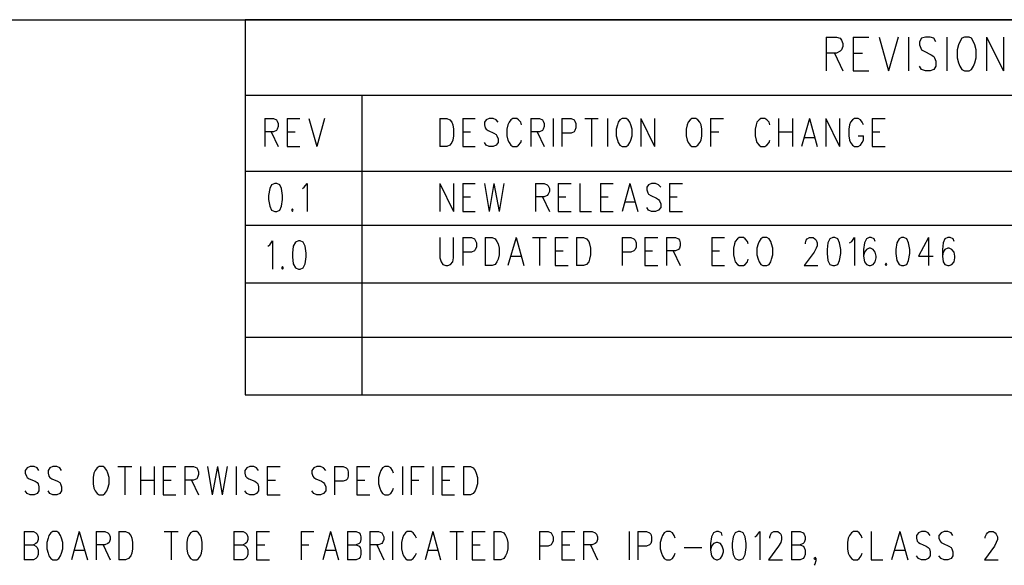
# Model space of a CAD drawing. Extents: x 11.9 to 28.1, y 10.8 to 21.2.
# Tile 25 of 26: x 24.6 to 26.8, y 19.9 to 21.2. Entities that reach past the tile are written whole.
import ezdxf

# ---------------------------------------------------------------- set-up
doc = ezdxf.new("R2010")
doc.units = 0
doc.header["$MEASUREMENT"] = 0
doc.layers.add('LAYNR1', color=2, linetype='Continuous')

msp = doc.modelspace()

# ---------------------------------------------------------------- linework, layer by layer
at = {"layer": 'LAYNR1'}
for points in [[(11.892, 21.199), (28.093, 21.199)], [(28.093, 21.199), (25.093, 21.199)], [(25.093, 21.199), (25.093, 20.466)], [(26.434, 21.159), (26.434, 21.081)], [(26.434, 21.159), (26.458, 21.159)], [(26.458, 21.159), (26.466, 21.156)], [(26.496, 21.159), (26.496, 21.081)], [(26.496, 21.159), (26.532, 21.159)], [(26.556, 21.159), (26.578, 21.081)], [(26.6, 21.159), (26.578, 21.081)], [(26.624, 21.159), (26.624, 21.081)], [(26.663, 21.159), (26.654, 21.156)], [(26.674, 21.159), (26.663, 21.159)], [(26.682, 21.156), (26.674, 21.159)], [(26.712, 21.159), (26.712, 21.081)], [(26.753, 21.159), (26.747, 21.156)], [(26.764, 21.159), (26.753, 21.159)], [(26.769, 21.156), (26.764, 21.159)], [(26.804, 21.159), (26.804, 21.081)], [(26.804, 21.159), (26.843, 21.081)], [(26.843, 21.159), (26.843, 21.081)], [(26.466, 21.156), (26.469, 21.152)], [(26.469, 21.152), (26.472, 21.144)], [(26.472, 21.137), (26.469, 21.129)], [(26.472, 21.144), (26.472, 21.137)], [(26.654, 21.156), (26.649, 21.148)], [(26.649, 21.148), (26.649, 21.141)], [(26.649, 21.141), (26.652, 21.133)], [(26.687, 21.148), (26.682, 21.156)], [(26.739, 21.141), (26.736, 21.129)], [(26.742, 21.148), (26.739, 21.141)], [(26.747, 21.156), (26.742, 21.148)], [(26.774, 21.148), (26.769, 21.156)], [(26.777, 21.141), (26.774, 21.148)], [(26.78, 21.129), (26.777, 21.141)], [(26.458, 21.122), (26.434, 21.122)], [(26.453, 21.122), (26.472, 21.081)], [(26.466, 21.126), (26.458, 21.122)], [(26.469, 21.129), (26.466, 21.126)], [(26.496, 21.122), (26.518, 21.122)], [(26.652, 21.133), (26.654, 21.129)], [(26.654, 21.129), (26.66, 21.126)], [(26.66, 21.126), (26.676, 21.118)], [(26.676, 21.118), (26.682, 21.114)], [(26.682, 21.114), (26.684, 21.111)], [(26.736, 21.129), (26.736, 21.111)], [(26.78, 21.111), (26.78, 21.129)], [(26.654, 21.084), (26.649, 21.092)], [(26.687, 21.092), (26.682, 21.084)], [(26.684, 21.111), (26.687, 21.103)], [(26.687, 21.103), (26.687, 21.092)], [(26.736, 21.111), (26.739, 21.099)], [(26.739, 21.099), (26.742, 21.092)], [(26.742, 21.092), (26.747, 21.084)], [(26.769, 21.084), (26.774, 21.092)], [(26.774, 21.092), (26.777, 21.099)], [(26.777, 21.099), (26.78, 21.111)], [(26.496, 21.081), (26.532, 21.081)], [(26.663, 21.081), (26.654, 21.084)], [(26.674, 21.081), (26.663, 21.081)], [(26.682, 21.084), (26.674, 21.081)], [(26.747, 21.084), (26.753, 21.081)], [(26.753, 21.081), (26.764, 21.081)], [(26.764, 21.081), (26.769, 21.084)], [(28.093, 21.024), (25.093, 21.024)], [(25.093, 21.024), (25.093, 20.849)], [(25.389, 21.024), (25.362, 21.024)], [(25.362, 21.024), (25.362, 20.591)], [(25.362, 21.024), (25.362, 20.466)], [(25.138, 20.971), (25.138, 20.906)], [(25.138, 20.971), (25.158, 20.971), (25.165, 20.968)], [(25.165, 20.968), (25.167, 20.965), (25.169, 20.959), (25.169, 20.952), (25.167, 20.946), (25.165, 20.943)], [(25.19, 20.971), (25.19, 20.906)], [(25.19, 20.971), (25.219, 20.971)], [(25.24, 20.971), (25.258, 20.906)], [(25.276, 20.971), (25.258, 20.906)], [(25.542, 20.971), (25.542, 20.906)], [(25.542, 20.971), (25.558, 20.971), (25.565, 20.968)], [(25.565, 20.968), (25.57, 20.962)], [(25.57, 20.962), (25.572, 20.956)], [(25.572, 20.956), (25.574, 20.946), (25.574, 20.931)], [(25.595, 20.971), (25.595, 20.906)], [(25.595, 20.971), (25.624, 20.971)], [(25.649, 20.968), (25.645, 20.962)], [(25.645, 20.962), (25.645, 20.956)], [(25.645, 20.956), (25.647, 20.949)], [(25.672, 20.968), (25.665, 20.971), (25.656, 20.971), (25.649, 20.968)], [(25.677, 20.962), (25.672, 20.968)], [(25.699, 20.956), (25.697, 20.946), (25.697, 20.931)], [(25.702, 20.962), (25.699, 20.956)], [(25.706, 20.968), (25.702, 20.962)], [(25.724, 20.968), (25.72, 20.971), (25.711, 20.971), (25.706, 20.968)], [(25.729, 20.962), (25.724, 20.968)], [(25.731, 20.956), (25.729, 20.962)], [(25.752, 20.971), (25.752, 20.906)], [(25.752, 20.971), (25.772, 20.971), (25.779, 20.968)], [(25.779, 20.968), (25.781, 20.965), (25.783, 20.959), (25.783, 20.952), (25.781, 20.946), (25.779, 20.943)], [(25.804, 20.971), (25.804, 20.906)], [(25.824, 20.971), (25.824, 20.906)], [(25.824, 20.971), (25.845, 20.971), (25.852, 20.968)], [(25.852, 20.968), (25.854, 20.965), (25.856, 20.959), (25.856, 20.949)], [(25.877, 20.971), (25.908, 20.971)], [(25.892, 20.971), (25.892, 20.906)], [(25.929, 20.971), (25.929, 20.906)], [(25.952, 20.956), (25.949, 20.946), (25.949, 20.931)], [(25.954, 20.962), (25.952, 20.956)], [(25.958, 20.968), (25.954, 20.962)], [(25.963, 20.971), (25.958, 20.968)], [(25.977, 20.968), (25.972, 20.971), (25.963, 20.971)], [(25.981, 20.962), (25.977, 20.968)], [(25.983, 20.956), (25.981, 20.962)], [(25.986, 20.931), (25.986, 20.946), (25.983, 20.956)], [(26.006, 20.971), (26.006, 20.906)], [(26.006, 20.971), (26.038, 20.906)], [(26.038, 20.971), (26.038, 20.906)], [(26.113, 20.956), (26.111, 20.946), (26.111, 20.931)], [(26.115, 20.962), (26.113, 20.956)], [(26.12, 20.968), (26.115, 20.962)], [(26.124, 20.971), (26.12, 20.968)], [(26.138, 20.968), (26.133, 20.971), (26.124, 20.971)], [(26.142, 20.962), (26.138, 20.968)], [(26.145, 20.956), (26.142, 20.962)], [(26.147, 20.931), (26.147, 20.946), (26.145, 20.956)], [(26.167, 20.971), (26.167, 20.906)], [(26.167, 20.971), (26.197, 20.971)], [(26.272, 20.956), (26.27, 20.946), (26.27, 20.931)], [(26.274, 20.962), (26.272, 20.956)], [(26.279, 20.968), (26.274, 20.962)], [(26.297, 20.968), (26.292, 20.971), (26.283, 20.971), (26.279, 20.968)], [(26.302, 20.962), (26.297, 20.968)], [(26.304, 20.956), (26.302, 20.962)], [(26.324, 20.971), (26.324, 20.906)], [(26.356, 20.971), (26.356, 20.906)], [(26.395, 20.971), (26.377, 20.906)], [(26.395, 20.971), (26.413, 20.906)], [(26.433, 20.971), (26.433, 20.906)], [(26.433, 20.971), (26.465, 20.906)], [(26.465, 20.971), (26.465, 20.906)], [(26.488, 20.956), (26.486, 20.946), (26.486, 20.931)], [(26.49, 20.962), (26.488, 20.956)], [(26.495, 20.968), (26.49, 20.962)], [(26.513, 20.968), (26.508, 20.971), (26.499, 20.971), (26.495, 20.968)], [(26.517, 20.962), (26.513, 20.968)], [(26.52, 20.956), (26.517, 20.962)], [(26.54, 20.971), (26.54, 20.906)], [(26.54, 20.971), (26.57, 20.971)], [(25.165, 20.943), (25.158, 20.94), (25.138, 20.94)], [(25.153, 20.94), (25.169, 20.906)], [(25.19, 20.94), (25.208, 20.94)], [(25.574, 20.931), (25.572, 20.921), (25.57, 20.915), (25.565, 20.909), (25.558, 20.906)], [(25.595, 20.94), (25.613, 20.94)], [(25.647, 20.949), (25.649, 20.946), (25.654, 20.943)], [(25.654, 20.943), (25.667, 20.937)], [(25.667, 20.937), (25.672, 20.934), (25.674, 20.931)], [(25.674, 20.931), (25.677, 20.924)], [(25.697, 20.931), (25.699, 20.921), (25.702, 20.915), (25.706, 20.909), (25.711, 20.906)], [(25.779, 20.943), (25.772, 20.94), (25.752, 20.94)], [(25.767, 20.94), (25.783, 20.906)], [(25.845, 20.937), (25.824, 20.937)], [(25.854, 20.943), (25.852, 20.94), (25.845, 20.937)], [(25.856, 20.949), (25.854, 20.943)], [(25.949, 20.931), (25.952, 20.921), (25.954, 20.915), (25.958, 20.909), (25.963, 20.906)], [(25.972, 20.906), (25.977, 20.909), (25.981, 20.915), (25.983, 20.921), (25.986, 20.931)], [(26.111, 20.931), (26.113, 20.921), (26.115, 20.915), (26.12, 20.909), (26.124, 20.906)], [(26.133, 20.906), (26.138, 20.909), (26.142, 20.915), (26.145, 20.921), (26.147, 20.931)], [(26.167, 20.94), (26.186, 20.94)], [(26.27, 20.931), (26.272, 20.921), (26.274, 20.915), (26.279, 20.909), (26.283, 20.906)], [(26.324, 20.94), (26.356, 20.94)], [(26.486, 20.931), (26.488, 20.921), (26.49, 20.915), (26.495, 20.909), (26.499, 20.906)], [(26.508, 20.906), (26.513, 20.909), (26.517, 20.915), (26.52, 20.921), (26.52, 20.931)], [(26.508, 20.931), (26.52, 20.931)], [(26.54, 20.94), (26.558, 20.94)], [(25.656, 20.906), (25.649, 20.909), (25.645, 20.915)], [(25.677, 20.924), (25.677, 20.915), (25.672, 20.909), (25.665, 20.906)], [(25.72, 20.906), (25.724, 20.909), (25.729, 20.915), (25.731, 20.921)], [(26.292, 20.906), (26.297, 20.909), (26.302, 20.915), (26.304, 20.921)], [(26.383, 20.927), (26.406, 20.927)], [(25.19, 20.906), (25.219, 20.906)], [(25.558, 20.906), (25.542, 20.906)], [(25.595, 20.906), (25.624, 20.906)], [(25.665, 20.906), (25.656, 20.906)], [(25.711, 20.906), (25.72, 20.906)], [(25.963, 20.906), (25.972, 20.906)], [(26.124, 20.906), (26.133, 20.906)], [(26.283, 20.906), (26.292, 20.906)], [(26.499, 20.906), (26.508, 20.906)], [(26.54, 20.906), (26.57, 20.906)], [(25.093, 20.849), (28.093, 20.849)], [(25.154, 20.818), (25.15, 20.809), (25.147, 20.793)], [(25.161, 20.821), (25.154, 20.818)], [(25.173, 20.818), (25.166, 20.821), (25.161, 20.821)], [(25.179, 20.793), (25.177, 20.809), (25.173, 20.818)], [(25.229, 20.812), (25.236, 20.821), (25.236, 20.756)], [(25.542, 20.821), (25.542, 20.756)], [(25.542, 20.821), (25.574, 20.756)], [(25.574, 20.821), (25.574, 20.756)], [(25.595, 20.821), (25.595, 20.756)], [(25.595, 20.821), (25.624, 20.821)], [(25.645, 20.821), (25.656, 20.756)], [(25.667, 20.821), (25.656, 20.756)], [(25.667, 20.821), (25.679, 20.756)], [(25.69, 20.821), (25.679, 20.756)], [(25.763, 20.821), (25.763, 20.756)], [(25.763, 20.821), (25.783, 20.821), (25.79, 20.818)], [(25.79, 20.818), (25.792, 20.815), (25.795, 20.809), (25.795, 20.802), (25.792, 20.796), (25.79, 20.793)], [(25.815, 20.821), (25.815, 20.756)], [(25.815, 20.821), (25.845, 20.821)], [(25.865, 20.821), (25.865, 20.756)], [(25.913, 20.821), (25.913, 20.756)], [(25.913, 20.821), (25.942, 20.821)], [(25.981, 20.821), (25.963, 20.756)], [(25.981, 20.821), (25.999, 20.756)], [(26.024, 20.818), (26.02, 20.812)], [(26.047, 20.818), (26.04, 20.821), (26.031, 20.821), (26.024, 20.818)], [(26.052, 20.812), (26.047, 20.818)], [(26.072, 20.821), (26.072, 20.756)], [(26.072, 20.821), (26.102, 20.821)], [(25.225, 20.809), (25.229, 20.812)], [(26.02, 20.812), (26.02, 20.806)], [(26.02, 20.806), (26.022, 20.799)], [(26.022, 20.799), (26.024, 20.796), (26.029, 20.793)], [(25.147, 20.793), (25.147, 20.784), (25.15, 20.768)], [(25.177, 20.768), (25.179, 20.784), (25.179, 20.793)], [(25.595, 20.79), (25.613, 20.79)], [(25.79, 20.793), (25.783, 20.79), (25.763, 20.79)], [(25.779, 20.79), (25.795, 20.756)], [(25.815, 20.79), (25.833, 20.79)], [(25.913, 20.79), (25.931, 20.79)], [(25.97, 20.778), (25.993, 20.778)], [(26.029, 20.793), (26.042, 20.787)], [(26.052, 20.774), (26.052, 20.765), (26.047, 20.759), (26.04, 20.756)], [(26.042, 20.787), (26.047, 20.784), (26.049, 20.781)], [(26.049, 20.781), (26.052, 20.774)], [(26.072, 20.79), (26.09, 20.79)], [(25.15, 20.768), (25.154, 20.759), (25.161, 20.756)], [(25.161, 20.756), (25.166, 20.756)], [(25.166, 20.756), (25.173, 20.759), (25.177, 20.768)], [(25.202, 20.762), (25.2, 20.759), (25.202, 20.756)], [(25.202, 20.756), (25.204, 20.759), (25.202, 20.762)], [(25.595, 20.756), (25.624, 20.756)], [(25.815, 20.756), (25.845, 20.756)], [(25.865, 20.756), (25.892, 20.756)], [(25.913, 20.756), (25.942, 20.756)], [(26.031, 20.756), (26.024, 20.759), (26.02, 20.765)], [(26.04, 20.756), (26.031, 20.756)], [(26.072, 20.756), (26.102, 20.756)], [(28.093, 20.724), (25.093, 20.724)], [(25.093, 20.724), (25.093, 20.591)], [(25.145, 20.676), (25.15, 20.679), (25.156, 20.688), (25.156, 20.623)], [(25.542, 20.696), (25.542, 20.649)], [(25.574, 20.649), (25.574, 20.696)], [(25.595, 20.696), (25.595, 20.631)], [(25.595, 20.696), (25.615, 20.696), (25.622, 20.693)], [(25.622, 20.693), (25.624, 20.69), (25.627, 20.684), (25.627, 20.674)], [(25.647, 20.696), (25.647, 20.631)], [(25.647, 20.696), (25.663, 20.696), (25.67, 20.693)], [(25.67, 20.693), (25.674, 20.687)], [(25.674, 20.687), (25.677, 20.681)], [(25.677, 20.681), (25.679, 20.671), (25.679, 20.656)], [(25.718, 20.696), (25.699, 20.631)], [(25.718, 20.696), (25.736, 20.631)], [(25.756, 20.696), (25.788, 20.696)], [(25.772, 20.696), (25.772, 20.631)], [(25.808, 20.696), (25.808, 20.631)], [(25.808, 20.696), (25.838, 20.696)], [(25.858, 20.696), (25.858, 20.631)], [(25.858, 20.696), (25.874, 20.696), (25.881, 20.693)], [(25.881, 20.693), (25.886, 20.687)], [(25.886, 20.687), (25.888, 20.681)], [(25.888, 20.681), (25.89, 20.671), (25.89, 20.656)], [(25.963, 20.696), (25.963, 20.631)], [(25.963, 20.696), (25.983, 20.696), (25.99, 20.693)], [(25.99, 20.693), (25.993, 20.69), (25.995, 20.684), (25.995, 20.674)], [(26.015, 20.696), (26.015, 20.631)], [(26.015, 20.696), (26.045, 20.696)], [(26.065, 20.696), (26.065, 20.631)], [(26.065, 20.696), (26.086, 20.696), (26.093, 20.693)], [(26.093, 20.693), (26.095, 20.69), (26.097, 20.684), (26.097, 20.677), (26.095, 20.671), (26.093, 20.668)], [(26.17, 20.696), (26.17, 20.631)], [(26.17, 20.696), (26.199, 20.696)], [(26.222, 20.681), (26.22, 20.671), (26.22, 20.656)], [(26.224, 20.687), (26.222, 20.681)], [(26.229, 20.693), (26.224, 20.687)], [(26.247, 20.693), (26.243, 20.696), (26.233, 20.696), (26.229, 20.693)], [(26.252, 20.687), (26.247, 20.693)], [(26.254, 20.681), (26.252, 20.687)], [(26.277, 20.681), (26.274, 20.671), (26.274, 20.656)], [(26.279, 20.687), (26.277, 20.681)], [(26.283, 20.693), (26.279, 20.687)], [(26.288, 20.696), (26.283, 20.693)], [(26.302, 20.693), (26.297, 20.696), (26.288, 20.696)], [(26.306, 20.687), (26.302, 20.693)], [(26.308, 20.681), (26.306, 20.687)], [(26.311, 20.656), (26.311, 20.671), (26.308, 20.681)], [(26.386, 20.681), (26.386, 20.684), (26.388, 20.69), (26.39, 20.693)], [(26.39, 20.693), (26.395, 20.696), (26.404, 20.696), (26.408, 20.693)], [(26.408, 20.693), (26.411, 20.69), (26.413, 20.684), (26.413, 20.677), (26.411, 20.671), (26.406, 20.662)], [(26.442, 20.693), (26.438, 20.684), (26.436, 20.668)], [(26.449, 20.696), (26.442, 20.693)], [(26.461, 20.693), (26.454, 20.696), (26.449, 20.696)], [(26.468, 20.668), (26.465, 20.684), (26.461, 20.693)], [(26.488, 20.684), (26.493, 20.687)], [(26.493, 20.687), (26.499, 20.696), (26.499, 20.631)], [(26.527, 20.693), (26.522, 20.684), (26.52, 20.668)], [(26.545, 20.693), (26.538, 20.696), (26.533, 20.696), (26.527, 20.693)], [(26.547, 20.687), (26.545, 20.693)], [(26.602, 20.693), (26.597, 20.684), (26.595, 20.668)], [(26.608, 20.696), (26.602, 20.693)], [(26.62, 20.693), (26.613, 20.696), (26.608, 20.696)], [(26.627, 20.668), (26.624, 20.684), (26.62, 20.693)], [(26.67, 20.696), (26.647, 20.653), (26.681, 20.653)], [(26.67, 20.696), (26.67, 20.631)], [(26.708, 20.693), (26.704, 20.684), (26.702, 20.668)], [(26.727, 20.693), (26.72, 20.696), (26.715, 20.696), (26.708, 20.693)], [(26.729, 20.687), (26.727, 20.693)], [(25.615, 20.662), (25.595, 20.662)], [(25.624, 20.668), (25.622, 20.665), (25.615, 20.662)], [(25.627, 20.674), (25.624, 20.668)], [(25.808, 20.665), (25.827, 20.665)], [(25.983, 20.662), (25.963, 20.662)], [(25.993, 20.668), (25.99, 20.665), (25.983, 20.662)], [(25.995, 20.674), (25.993, 20.668)], [(26.015, 20.665), (26.033, 20.665)], [(26.093, 20.668), (26.086, 20.665), (26.065, 20.665)], [(26.081, 20.665), (26.097, 20.631)], [(26.17, 20.665), (26.188, 20.665)], [(26.406, 20.662), (26.383, 20.631)], [(26.436, 20.668), (26.436, 20.659), (26.438, 20.643)], [(26.465, 20.643), (26.468, 20.659), (26.468, 20.668)], [(26.52, 20.668), (26.52, 20.653), (26.522, 20.64), (26.527, 20.634), (26.533, 20.631)], [(26.522, 20.662), (26.52, 20.653)], [(26.527, 20.668), (26.522, 20.662)], [(26.542, 20.668), (26.536, 20.671), (26.533, 20.671), (26.527, 20.668)], [(26.547, 20.662), (26.542, 20.668)], [(26.549, 20.649), (26.549, 20.653), (26.547, 20.662)], [(26.595, 20.668), (26.595, 20.659), (26.597, 20.643)], [(26.624, 20.643), (26.627, 20.659), (26.627, 20.668)], [(26.702, 20.668), (26.702, 20.653), (26.704, 20.64), (26.708, 20.634), (26.715, 20.631)], [(26.704, 20.662), (26.702, 20.653)], [(26.708, 20.668), (26.704, 20.662)], [(26.724, 20.668), (26.718, 20.671), (26.715, 20.671), (26.708, 20.668)], [(26.729, 20.662), (26.724, 20.668)], [(26.731, 20.649), (26.731, 20.653), (26.729, 20.662)], [(25.542, 20.649), (25.545, 20.64), (25.549, 20.634), (25.556, 20.631)], [(25.561, 20.631), (25.567, 20.634), (25.572, 20.64), (25.574, 20.649)], [(25.679, 20.656), (25.677, 20.646), (25.674, 20.64), (25.67, 20.634), (25.663, 20.631)], [(25.706, 20.653), (25.729, 20.653)], [(25.89, 20.656), (25.888, 20.646), (25.886, 20.64), (25.881, 20.634), (25.874, 20.631)], [(26.22, 20.656), (26.222, 20.646), (26.224, 20.64), (26.229, 20.634), (26.233, 20.631)], [(26.243, 20.631), (26.247, 20.634), (26.252, 20.64), (26.254, 20.646)], [(26.274, 20.656), (26.277, 20.646), (26.279, 20.64), (26.283, 20.634), (26.288, 20.631)], [(26.297, 20.631), (26.302, 20.634), (26.306, 20.64), (26.308, 20.646), (26.311, 20.656)], [(26.438, 20.643), (26.442, 20.634), (26.449, 20.631)], [(26.454, 20.631), (26.461, 20.634), (26.465, 20.643)], [(26.536, 20.631), (26.542, 20.634), (26.547, 20.64), (26.549, 20.649)], [(26.572, 20.637), (26.57, 20.634), (26.572, 20.631)], [(26.572, 20.631), (26.574, 20.634), (26.572, 20.637)], [(26.597, 20.643), (26.602, 20.634), (26.608, 20.631)], [(26.613, 20.631), (26.62, 20.634), (26.624, 20.643)], [(26.718, 20.631), (26.724, 20.634), (26.729, 20.64), (26.731, 20.649)], [(25.556, 20.631), (25.561, 20.631)], [(25.663, 20.631), (25.647, 20.631)], [(25.808, 20.631), (25.838, 20.631)], [(25.874, 20.631), (25.858, 20.631)], [(26.015, 20.631), (26.045, 20.631)], [(26.17, 20.631), (26.199, 20.631)], [(26.233, 20.631), (26.243, 20.631)], [(26.288, 20.631), (26.297, 20.631)], [(26.383, 20.631), (26.415, 20.631)], [(26.449, 20.631), (26.454, 20.631)], [(26.533, 20.631), (26.536, 20.631)], [(26.608, 20.631), (26.613, 20.631)], [(26.715, 20.631), (26.718, 20.631)], [(25.093, 20.591), (28.088, 20.591)], [(25.362, 20.591), (26.917, 20.591)], [(25.093, 20.466), (28.093, 20.466)], [(25.093, 20.466), (25.093, 20.333), (28.092, 20.333)], [(25.362, 20.466), (25.362, 20.333)], [(24.617, 20.158), (24.613, 20.164), (24.606, 20.167), (24.597, 20.167), (24.59, 20.164), (24.585, 20.158), (24.585, 20.152), (24.588, 20.145), (24.59, 20.142), (24.594, 20.139), (24.608, 20.133), (24.613, 20.13), (24.615, 20.127), (24.617, 20.12), (24.617, 20.111), (24.613, 20.105), (24.606, 20.102), (24.597, 20.102), (24.59, 20.105), (24.585, 20.111)], [(24.669, 20.158), (24.665, 20.164), (24.658, 20.167), (24.649, 20.167), (24.642, 20.164), (24.638, 20.158), (24.638, 20.152), (24.64, 20.145), (24.642, 20.142), (24.647, 20.139), (24.66, 20.133), (24.665, 20.13), (24.667, 20.127), (24.669, 20.12), (24.669, 20.111), (24.665, 20.105), (24.658, 20.102), (24.649, 20.102), (24.642, 20.105), (24.638, 20.111)], [(24.799, 20.167), (24.831, 20.167)], [(24.815, 20.167), (24.815, 20.102)], [(24.851, 20.167), (24.851, 20.102)], [(24.883, 20.167), (24.883, 20.102)], [(24.904, 20.167), (24.904, 20.102)], [(24.904, 20.167), (24.933, 20.167)], [(24.954, 20.167), (24.954, 20.102)], [(24.954, 20.167), (24.974, 20.167), (24.981, 20.164), (24.983, 20.161), (24.985, 20.155), (24.985, 20.149), (24.983, 20.142), (24.981, 20.139), (24.974, 20.136), (24.954, 20.136)], [(25.006, 20.167), (25.017, 20.102)], [(25.029, 20.167), (25.017, 20.102)], [(25.029, 20.167), (25.04, 20.102)], [(25.051, 20.167), (25.04, 20.102)], [(25.072, 20.167), (25.072, 20.102)], [(25.124, 20.158), (25.119, 20.164), (25.113, 20.167), (25.104, 20.167), (25.097, 20.164), (25.092, 20.158), (25.092, 20.152), (25.094, 20.145), (25.097, 20.142), (25.101, 20.139), (25.115, 20.133), (25.119, 20.13), (25.122, 20.127), (25.124, 20.12), (25.124, 20.111), (25.119, 20.105), (25.113, 20.102), (25.104, 20.102), (25.097, 20.105), (25.092, 20.111)], [(25.144, 20.167), (25.144, 20.102)], [(25.144, 20.167), (25.174, 20.167)], [(25.279, 20.158), (25.274, 20.164), (25.267, 20.167), (25.258, 20.167), (25.251, 20.164), (25.247, 20.158), (25.247, 20.152), (25.249, 20.145), (25.251, 20.142), (25.256, 20.139), (25.269, 20.133), (25.274, 20.13), (25.276, 20.127), (25.279, 20.12), (25.279, 20.111), (25.274, 20.105), (25.267, 20.102), (25.258, 20.102), (25.251, 20.105), (25.247, 20.111)], [(25.299, 20.167), (25.299, 20.102)], [(25.299, 20.167), (25.319, 20.167), (25.326, 20.164), (25.329, 20.161), (25.331, 20.155), (25.331, 20.145), (25.329, 20.139), (25.326, 20.136), (25.319, 20.133), (25.299, 20.133)], [(25.351, 20.167), (25.351, 20.102)], [(25.351, 20.167), (25.381, 20.167)], [(25.435, 20.152), (25.433, 20.158), (25.429, 20.164), (25.424, 20.167), (25.415, 20.167), (25.41, 20.164), (25.406, 20.158), (25.404, 20.152), (25.401, 20.142), (25.401, 20.127), (25.404, 20.117), (25.406, 20.111), (25.41, 20.105), (25.415, 20.102), (25.424, 20.102), (25.429, 20.105), (25.433, 20.111), (25.435, 20.117)], [(25.456, 20.167), (25.456, 20.102)], [(25.476, 20.167), (25.476, 20.102)], [(25.476, 20.167), (25.506, 20.167)], [(25.526, 20.167), (25.526, 20.102)], [(25.547, 20.167), (25.547, 20.102)], [(25.547, 20.167), (25.576, 20.167)], [(25.597, 20.167), (25.597, 20.102)], [(25.597, 20.167), (25.613, 20.167), (25.619, 20.164), (25.624, 20.158), (25.626, 20.152), (25.629, 20.142), (25.629, 20.127), (25.626, 20.117), (25.624, 20.111), (25.619, 20.105), (25.613, 20.102), (25.597, 20.102)], [(24.851, 20.136), (24.883, 20.136)], [(24.904, 20.136), (24.922, 20.136)], [(24.969, 20.136), (24.985, 20.102)], [(25.144, 20.136), (25.163, 20.136)], [(25.351, 20.136), (25.369, 20.136)], [(25.476, 20.136), (25.494, 20.136)], [(25.547, 20.136), (25.565, 20.136)], [(24.904, 20.102), (24.933, 20.102)], [(25.144, 20.102), (25.174, 20.102)], [(25.351, 20.102), (25.381, 20.102)], [(25.547, 20.102), (25.576, 20.102)], [(24.583, 20.017), (24.583, 19.952)], [(24.583, 20.017), (24.604, 20.017), (24.61, 20.014), (24.613, 20.011), (24.615, 20.005), (24.615, 19.999), (24.613, 19.992), (24.61, 19.989), (24.604, 19.986)], [(24.71, 20.017), (24.692, 19.952)], [(24.71, 20.017), (24.729, 19.952)], [(24.749, 20.017), (24.749, 19.952)], [(24.749, 20.017), (24.769, 20.017), (24.776, 20.014), (24.779, 20.011), (24.781, 20.005), (24.781, 19.999), (24.779, 19.992), (24.776, 19.989), (24.769, 19.986), (24.749, 19.986)], [(24.801, 20.017), (24.801, 19.952)], [(24.801, 20.017), (24.817, 20.017), (24.824, 20.014), (24.829, 20.008), (24.831, 20.002), (24.833, 19.992), (24.833, 19.977), (24.831, 19.967), (24.829, 19.961), (24.824, 19.955), (24.817, 19.952), (24.801, 19.952)], [(24.906, 20.017), (24.938, 20.017)], [(24.922, 20.017), (24.922, 19.952)], [(25.067, 20.017), (25.067, 19.952)], [(25.067, 20.017), (25.088, 20.017), (25.094, 20.014), (25.097, 20.011), (25.099, 20.005), (25.099, 19.999), (25.097, 19.992), (25.094, 19.989), (25.088, 19.986)], [(25.119, 20.017), (25.119, 19.952)], [(25.119, 20.017), (25.149, 20.017)], [(25.222, 20.017), (25.222, 19.952)], [(25.222, 20.017), (25.251, 20.017)], [(25.29, 20.017), (25.272, 19.952)], [(25.29, 20.017), (25.308, 19.952)], [(25.329, 20.017), (25.329, 19.952)], [(25.329, 20.017), (25.349, 20.017), (25.356, 20.014), (25.358, 20.011), (25.36, 20.005), (25.36, 19.999), (25.358, 19.992), (25.356, 19.989), (25.349, 19.986)], [(25.381, 20.017), (25.381, 19.952)], [(25.381, 20.017), (25.401, 20.017), (25.408, 20.014), (25.41, 20.011), (25.413, 20.005), (25.413, 19.999), (25.41, 19.992), (25.408, 19.989), (25.401, 19.986), (25.381, 19.986)], [(25.433, 20.017), (25.433, 19.952)], [(25.488, 20.002), (25.485, 20.008), (25.481, 20.014), (25.476, 20.017), (25.467, 20.017), (25.463, 20.014), (25.458, 20.008), (25.456, 20.002), (25.454, 19.992), (25.454, 19.977), (25.456, 19.967), (25.458, 19.961), (25.463, 19.955), (25.467, 19.952), (25.476, 19.952), (25.481, 19.955), (25.485, 19.961), (25.488, 19.967)], [(25.526, 20.017), (25.508, 19.952)], [(25.526, 20.017), (25.544, 19.952)], [(25.565, 20.017), (25.597, 20.017)], [(25.581, 20.017), (25.581, 19.952)], [(25.617, 20.017), (25.617, 19.952)], [(25.617, 20.017), (25.647, 20.017)], [(25.667, 20.017), (25.667, 19.952)], [(25.667, 20.017), (25.683, 20.017), (25.69, 20.014), (25.694, 20.008), (25.697, 20.002), (25.699, 19.992), (25.699, 19.977), (25.697, 19.967), (25.694, 19.961), (25.69, 19.955), (25.683, 19.952), (25.667, 19.952)], [(25.772, 20.017), (25.772, 19.952)], [(25.772, 20.017), (25.792, 20.017), (25.799, 20.014), (25.801, 20.011), (25.804, 20.005), (25.804, 19.995), (25.801, 19.989), (25.799, 19.986), (25.792, 19.983), (25.772, 19.983)], [(25.824, 20.017), (25.824, 19.952)], [(25.824, 20.017), (25.854, 20.017)], [(25.874, 20.017), (25.874, 19.952)], [(25.874, 20.017), (25.894, 20.017), (25.901, 20.014), (25.904, 20.011), (25.906, 20.005), (25.906, 19.999), (25.904, 19.992), (25.901, 19.989), (25.894, 19.986), (25.874, 19.986)], [(25.979, 20.017), (25.979, 19.952)], [(25.999, 20.017), (25.999, 19.952)], [(25.999, 20.017), (26.019, 20.017), (26.026, 20.014), (26.029, 20.011), (26.031, 20.005), (26.031, 19.995), (26.029, 19.989), (26.026, 19.986), (26.019, 19.983), (25.999, 19.983)], [(26.085, 20.002), (26.083, 20.008), (26.079, 20.014), (26.074, 20.017), (26.065, 20.017), (26.06, 20.014), (26.056, 20.008), (26.054, 20.002), (26.051, 19.992), (26.051, 19.977), (26.054, 19.967), (26.056, 19.961), (26.06, 19.955), (26.065, 19.952), (26.074, 19.952), (26.079, 19.955), (26.083, 19.961), (26.085, 19.967)], [(26.194, 20.008), (26.192, 20.014), (26.185, 20.017), (26.181, 20.017), (26.174, 20.014), (26.169, 20.005), (26.167, 19.989), (26.167, 19.974), (26.169, 19.961), (26.174, 19.955), (26.181, 19.952), (26.183, 19.952), (26.19, 19.955), (26.194, 19.961), (26.197, 19.97), (26.197, 19.974), (26.194, 19.983), (26.19, 19.989), (26.183, 19.992), (26.181, 19.992), (26.174, 19.989), (26.169, 19.983), (26.167, 19.974)], [(26.269, 20.005), (26.274, 20.008), (26.281, 20.017), (26.281, 19.952)], [(26.304, 20.002), (26.304, 20.005), (26.306, 20.011), (26.308, 20.014), (26.313, 20.017), (26.322, 20.017), (26.326, 20.014), (26.329, 20.011), (26.331, 20.005), (26.331, 19.999), (26.329, 19.992), (26.324, 19.983), (26.301, 19.952), (26.333, 19.952)], [(26.354, 20.017), (26.354, 19.952)], [(26.354, 20.017), (26.374, 20.017), (26.381, 20.014), (26.383, 20.011), (26.385, 20.005), (26.385, 19.999), (26.383, 19.992), (26.381, 19.989), (26.374, 19.986)], [(26.517, 20.002), (26.515, 20.008), (26.51, 20.014), (26.506, 20.017), (26.497, 20.017), (26.492, 20.014), (26.488, 20.008), (26.485, 20.002), (26.483, 19.992), (26.483, 19.977), (26.485, 19.967), (26.488, 19.961), (26.492, 19.955), (26.497, 19.952), (26.506, 19.952), (26.51, 19.955), (26.515, 19.961), (26.517, 19.967)], [(26.538, 20.017), (26.538, 19.952), (26.565, 19.952)], [(26.604, 20.017), (26.585, 19.952)], [(26.604, 20.017), (26.622, 19.952)], [(26.674, 20.008), (26.669, 20.014), (26.663, 20.017), (26.654, 20.017), (26.647, 20.014), (26.642, 20.008), (26.642, 20.002), (26.644, 19.995), (26.647, 19.992), (26.651, 19.989), (26.665, 19.983), (26.669, 19.98), (26.672, 19.977), (26.674, 19.97), (26.674, 19.961), (26.669, 19.955), (26.663, 19.952), (26.654, 19.952), (26.647, 19.955), (26.642, 19.961)], [(26.726, 20.008), (26.722, 20.014), (26.715, 20.017), (26.706, 20.017), (26.699, 20.014), (26.694, 20.008), (26.694, 20.002), (26.697, 19.995), (26.699, 19.992), (26.704, 19.989), (26.717, 19.983), (26.722, 19.98), (26.724, 19.977), (26.726, 19.97), (26.726, 19.961), (26.722, 19.955), (26.715, 19.952), (26.706, 19.952), (26.699, 19.955), (26.694, 19.961)], [(26.801, 20.002), (26.801, 20.005), (26.804, 20.011), (26.806, 20.014), (26.81, 20.017), (26.819, 20.017), (26.824, 20.014), (26.826, 20.011), (26.829, 20.005), (26.829, 19.999), (26.826, 19.992), (26.822, 19.983), (26.799, 19.952), (26.831, 19.952)], [(24.583, 19.986), (24.604, 19.986), (24.61, 19.983), (24.613, 19.98), (24.615, 19.974), (24.615, 19.964), (24.613, 19.958), (24.61, 19.955), (24.604, 19.952), (24.583, 19.952)], [(24.765, 19.986), (24.781, 19.952)], [(25.067, 19.986), (25.088, 19.986), (25.094, 19.983), (25.097, 19.98), (25.099, 19.974), (25.099, 19.964), (25.097, 19.958), (25.094, 19.955), (25.088, 19.952), (25.067, 19.952)], [(25.119, 19.986), (25.138, 19.986)], [(25.222, 19.986), (25.24, 19.986)], [(25.329, 19.986), (25.349, 19.986), (25.356, 19.983), (25.358, 19.98), (25.36, 19.974), (25.36, 19.964), (25.358, 19.958), (25.356, 19.955), (25.349, 19.952), (25.329, 19.952)], [(25.397, 19.986), (25.413, 19.952)], [(25.617, 19.986), (25.635, 19.986)], [(25.824, 19.986), (25.842, 19.986)], [(25.89, 19.986), (25.906, 19.952)], [(26.106, 19.98), (26.147, 19.98)], [(26.354, 19.986), (26.374, 19.986), (26.381, 19.983), (26.383, 19.98), (26.385, 19.974), (26.385, 19.964), (26.383, 19.958), (26.381, 19.955), (26.374, 19.952), (26.354, 19.952)], [(24.699, 19.974), (24.722, 19.974)], [(25.279, 19.974), (25.301, 19.974)], [(25.515, 19.974), (25.538, 19.974)], [(26.41, 19.955), (26.408, 19.952), (26.406, 19.955), (26.408, 19.958), (26.41, 19.955), (26.41, 19.949), (26.408, 19.942), (26.406, 19.939)], [(26.592, 19.974), (26.615, 19.974)], [(25.119, 19.952), (25.149, 19.952)], [(25.617, 19.952), (25.647, 19.952)], [(25.824, 19.952), (25.854, 19.952)]]:
    msp.add_lwpolyline(points, dxfattribs=at)
for points in [[(25.216, 20.688), (25.209, 20.685), (25.204, 20.676), (25.202, 20.66), (25.202, 20.651), (25.204, 20.635), (25.209, 20.626), (25.216, 20.623), (25.22, 20.623), (25.227, 20.626), (25.231, 20.635), (25.234, 20.651), (25.234, 20.66), (25.231, 20.676), (25.227, 20.685), (25.22, 20.688), (25.216, 20.688)], [(25.179, 20.629), (25.177, 20.626), (25.179, 20.623), (25.181, 20.626), (25.179, 20.629)], [(24.756, 20.167), (24.751, 20.164), (24.747, 20.158), (24.744, 20.152), (24.742, 20.142), (24.742, 20.127), (24.744, 20.117), (24.747, 20.111), (24.751, 20.105), (24.756, 20.102), (24.765, 20.102), (24.769, 20.105), (24.774, 20.111), (24.776, 20.117), (24.779, 20.127), (24.779, 20.142), (24.776, 20.152), (24.774, 20.158), (24.769, 20.164), (24.765, 20.167), (24.756, 20.167)], [(24.649, 20.017), (24.644, 20.014), (24.64, 20.008), (24.638, 20.002), (24.635, 19.992), (24.635, 19.977), (24.638, 19.967), (24.64, 19.961), (24.644, 19.955), (24.649, 19.952), (24.658, 19.952), (24.663, 19.955), (24.667, 19.961), (24.669, 19.967), (24.672, 19.977), (24.672, 19.992), (24.669, 20.002), (24.667, 20.008), (24.663, 20.014), (24.658, 20.017), (24.649, 20.017)], [(24.972, 20.017), (24.967, 20.014), (24.963, 20.008), (24.96, 20.002), (24.958, 19.992), (24.958, 19.977), (24.96, 19.967), (24.963, 19.961), (24.967, 19.955), (24.972, 19.952), (24.981, 19.952), (24.985, 19.955), (24.99, 19.961), (24.992, 19.967), (24.994, 19.977), (24.994, 19.992), (24.992, 20.002), (24.99, 20.008), (24.985, 20.014), (24.981, 20.017), (24.972, 20.017)], [(26.231, 20.017), (26.224, 20.014), (26.219, 20.005), (26.217, 19.989), (26.217, 19.98), (26.219, 19.964), (26.224, 19.955), (26.231, 19.952), (26.235, 19.952), (26.242, 19.955), (26.247, 19.964), (26.249, 19.98), (26.249, 19.989), (26.247, 20.005), (26.242, 20.014), (26.235, 20.017), (26.231, 20.017)]]:
    msp.add_lwpolyline(points, close=True, dxfattribs=at)

doc.saveas('drawing.dxf')
